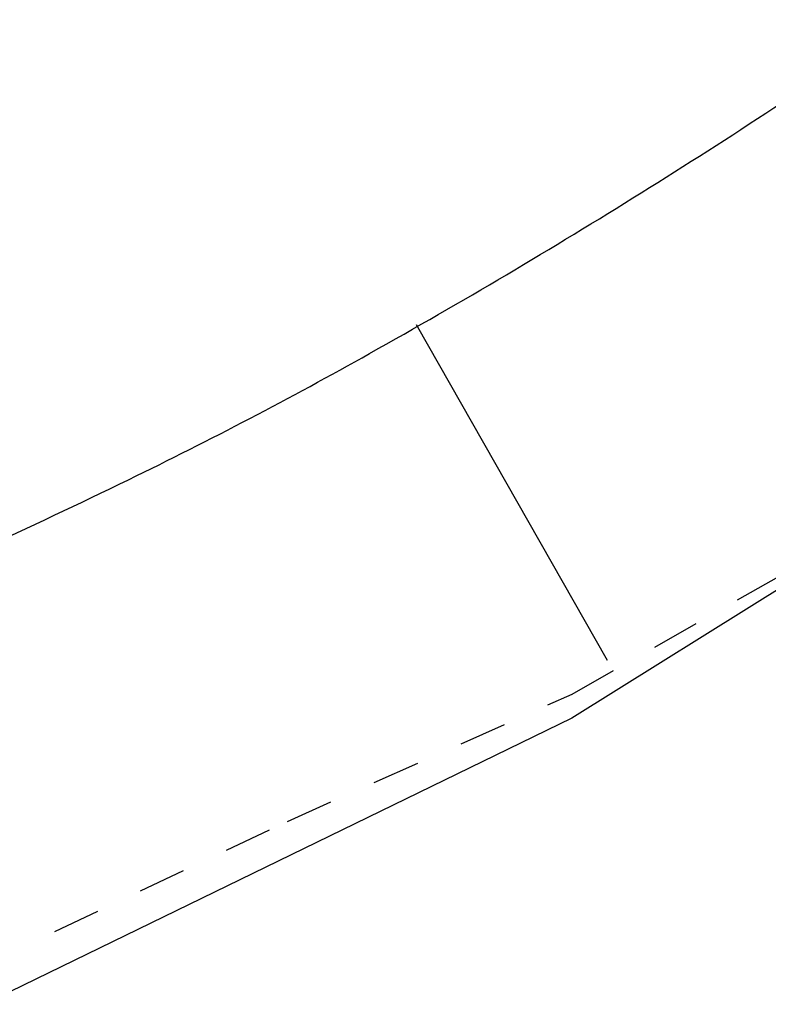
# Model space of a CAD drawing. Extents: x 446224 to 446791, y 446199 to 447379.
# Tile 33 of 113: x 446327 to 446335, y 446912 to 446923. Entities that reach past the tile are written whole.
import ezdxf

# ---------------------------------------------------------------- set-up
doc = ezdxf.new("R2010")
doc.units = 0
doc.header["$LTSCALE"] = 2
doc.header["$MEASUREMENT"] = 0
doc.linetypes.add('ACAD_ISO10W100W', pattern=[0.5, 0.25, -0.25])
doc.layers.add('DB-Gewerbegebiet', color=15, linetype='CONTINUOUS')

msp = doc.modelspace()

# ---------------------------------------------------------------- linework, layer by layer
at = {"layer": 'DB-Gewerbegebiet', "linetype": 'Continuous'}
for p, q in [((446331.078, 446919.363), (446333.086, 446915.831)), ((446338.745, 446918.987), (446332.715, 446915.221)), ((446332.715, 446915.221), (446326.534, 446912.209))]:
    msp.add_line(p, q, dxfattribs=at)
at = {"layer": 'DB-Gewerbegebiet', "linetype": 'ACAD_ISO10W100W'}
for p, q in [((446332.721, 446915.474), (446335.101, 446916.83)), ((446329.726, 446914.134), (446332.721, 446915.474)), ((446326.374, 446912.549), (446329.726, 446914.134))]:
    msp.add_line(p, q, dxfattribs=at)
at = {"layer": 'DB-Gewerbegebiet', "linetype": 'Continuous'}
for centre, major_axis, start_param, end_param in [((446296.029, 446980.671), (70.049, 9.152), -1.142525, -1.09559), ((446295.935, 446980.822), (70.211, 9.281), -1.190905, -1.144028), ((446306.369, 446962.226), (49.07, 6.5), -1.249014, -1.191186), ((446296.231, 446983.027), (71.978, 9.774), -1.300015, -1.252281)]:
    msp.add_ellipse(centre, major_axis=major_axis, ratio=1, start_param=start_param, end_param=end_param, dxfattribs=at)

doc.saveas('drawing.dxf')
